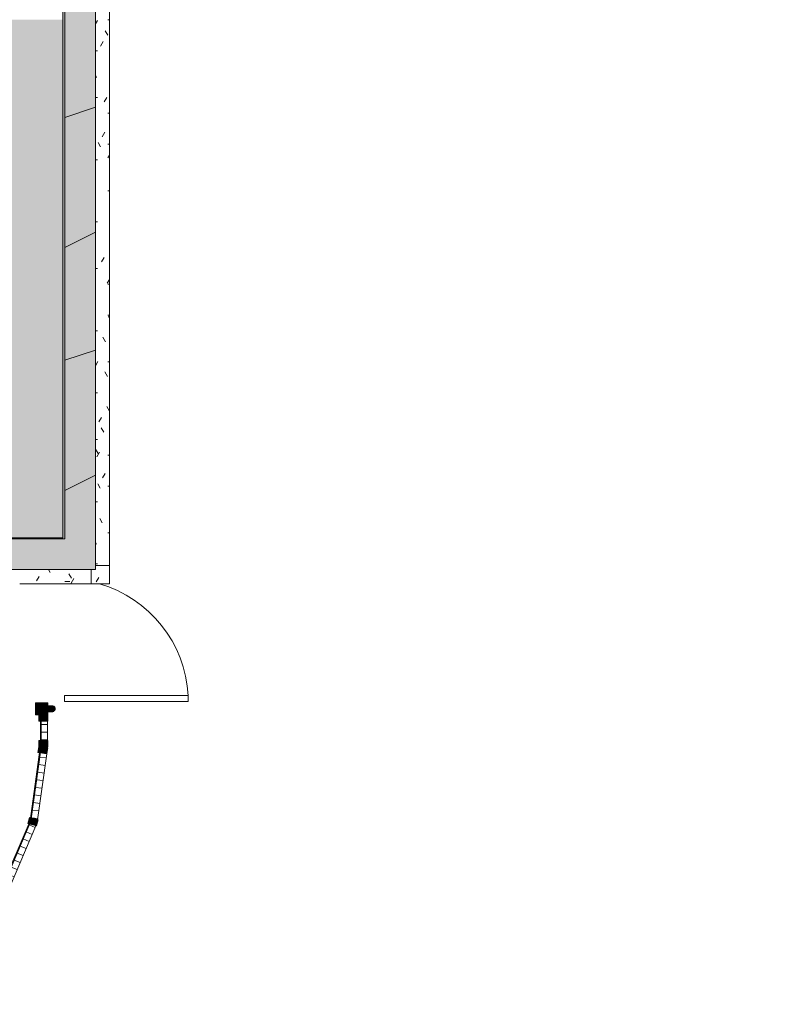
# Model space of a CAD drawing. Header units: millimetres. Extents: x 992 to 119315, y -26483 to 33271.
# Tile 26 of 110: x 113666 to 118688, y -26228 to -19792. Entities that reach past the tile are written whole.
import ezdxf

# ---------------------------------------------------------------- set-up
doc = ezdxf.new("R2010")
doc.units = ezdxf.units.MM
for name, color, linetype, lineweight in [('A-DETL-MBND', 5, 'Continuous', 9), ('A-DOOR', 31, 'Continuous', 9), ('A-GLAZ-CURT', 52, 'Continuous', 9), ('A-GLAZ-CWMG', 51, 'Continuous', 9), ('A-ROOF', 132, 'Continuous', 9), ('A-WALL', 113, 'Continuous', 18)]:
    doc.layers.add(name, color=color, linetype=linetype, lineweight=lineweight)
pattern_1 = [(0, (0, 0), (812.8, 203.2), [33.528, -576.072, 33.528, -576.072, -3251.2]), (0, (0, 0), (812.8, 203.2), [-1219.2, 33.528, -1185.672, 33.528, -576.072, -1422.4]), (0, (0, 0), (812.8, 203.2), [-3048, 33.528, -372.872, 33.528, -982.472]), (120, (304.8, 101.6), (-582.3764, 602.3054), [33.528, -576.072, 33.528, -576.072, -3251.2]), (120, (304.8, 101.6), (-582.3764, 602.3054), [-1219.2, 33.528, -1185.672, 33.528, -576.072, -1422.4]), (120, (304.8, 101.6), (-582.3764, 602.3054), [-3048, 33.528, -372.872, 33.528, -982.472]), (240, (406.4, 508), (-230.4236, -805.5054), [33.528, -576.072, 33.528, -576.072, -3251.2]), (240, (406.4, 508), (-230.4236, -805.5054), [-1219.2, 33.528, -1185.672, 33.528, -576.072, -1422.4]), (240, (406.4, 508), (-230.4236, -805.5054), [-3048, 33.528, -372.872, 33.528, -982.472])]
pattern_2 = [(180, (0, -609.6), (2e-14, 200), []), (90, (0, -609.6), (50, -3e-15), [])]
pattern_3 = [(0, (0, 508.74), (0, -141.42), []), (270, (0, 508.736), (-50, -3e-15), [])]

# ---------------------------------------------------------------- blocks, each defined once
blk = doc.blocks.new('CHAPIM3 - CHAPIM-5004745-PLANTA DE CAIMENTO DE PISOS - COBERTURA')
at = {"layer": 'A-DETL-MBND', "lineweight": 5}
h = blk.add_hatch(dxfattribs=at)
h.set_pattern_fill('FP_14', color=71, style=0, pattern_type=2)
h.set_pattern_definition(pattern_1)
h.paths.add_polyline_path([(13551.6, -23385.6), (23557, -23385.6), (23557, -16744.6), (23012.7, -16744.6), (23012.7, 672.4), (28083, 672.4), (28083, 10566.9), (23689.9, 10566.9), (23689.9, 10366.9), (27883, 10366.9), (27883, 872.4), (22812.7, 872.4), (22812.7, -16944.6), (23357, -16944.6), (23357, -23185.6), (4077.8, -23185.6), (4077.8, -6525.6), (-2652, -6525.6), (-2652, 6792.9), (-2852, 6792.9), (-2852, -6725.6), (3877.8, -6725.6), (3877.8, -23385.6), (13431.8, -23385.6)])
h = blk.add_hatch(dxfattribs=at)
h.set_pattern_fill('FP_12', color=71, style=0, pattern_type=2)
h.set_pattern_definition([(216.87, (635, 1587.5), (4762.4943, 3175.0085), [793.75, -7143.75]), (206.565, (1587.5, 1111.25), (-1587.501, -1587.499), [1774.88, -1774.88]), (198.435, (1587.5, 317.5), (-3174.9975, -1587.503), [1004.024, -4016.09])])
h.paths.add_polyline_path([(13551.6, -23385.6), (23557, -23385.6), (23557, -16744.6), (23012.7, -16744.6), (23012.7, 672.4), (28083, 672.4), (28083, 10566.9), (23689.9, 10566.9), (23689.9, 10366.9), (27883, 10366.9), (27883, 872.4), (22812.7, 872.4), (22812.7, -16944.6), (23357, -16944.6), (23357, -23185.6), (4077.8, -23185.6), (4077.8, -6525.6), (-2652, -6525.6), (-2652, 6792.9), (-2852, 6792.9), (-2852, -6725.6), (3877.8, -6725.6), (3877.8, -23385.6), (13431.8, -23385.6)])
at = {"layer": 'A-DETL-MBND', "color": 250, "lineweight": 5}
for p, q in [((23557, -16744.6), (23557, -23385.6)), ((23357, -23185.6), (23357, -16944.6)), ((13144.9, -23185.6), (23357, -23185.6)), ((23557, -23385.6), (3877.8, -23385.6))]:
    blk.add_line(p, q, dxfattribs=at)
blk = doc.blocks.new('Painel de gradil - Painel de gradil-5932125-PLANTA DE CAIMENTO DE PISOS - COBERTURA')
at = {"layer": 'A-DETL-MBND', "lineweight": 5}
h = blk.add_hatch(dxfattribs=at)
h.set_pattern_fill('FP_20', color=71, style=0, pattern_type=2)
h.set_pattern_definition([(180, (0, 609.6), (2e-14, -200), []), (270, (0, 609.6), (50, 3e-15), [])])
h.paths.add_polyline_path([(-63.7, -2.2), (-63.7, -5), (63.7, -5), (63.7, 0), (-63.7, 0)])
h = blk.add_hatch(dxfattribs=at)
h.set_pattern_fill('FP_26', color=71, style=0, pattern_type=2)
h.set_pattern_definition([(0, (0, -508.74), (0, 141.42), []), (90, (0, -508.736), (-50, 3e-15), [])])
h.paths.add_polyline_path([(-63.7, -36.9), (-63.7, -47.1), (63.7, -47.1), (63.7, -5), (-63.7, -5)])
at = {"layer": 'A-DETL-MBND', "color": 250, "lineweight": 5}
for p, q in [((83.7, 0), (-83.7, 0)), ((-83.7, 0), (-83.7, -5)), ((83.7, -5), (83.7, 0)), ((-83.7, -5), (83.7, -5)), ((-63.7, -47.1), (63.7, -47.1))]:
    blk.add_line(p, q, dxfattribs=at)
blk = doc.blocks.new('Montante retangular - montante retangular 60x40mm metal-5668061-PLANTA DE CAIMENTO DE PISOS - COBERTURA')
at = {"layer": 'A-DETL-MBND', "lineweight": 5}
blk.add_hatch(color=107, dxfattribs=at).paths.add_polyline_path([(0, 49), (0, -11), (-40, -11), (-40, 0), (-20, 0), (-20, 5), (-40, 5), (-39.8, 49), (-2.7, 49)])
at = {"layer": 'A-DETL-MBND', "color": 250, "lineweight": 5}
for p, q in [((-40, -11), (-40, 49)), ((-40, 49), (0, 49)), ((0, 49), (0, -11)), ((0, -11), (-40, -11))]:
    blk.add_line(p, q, dxfattribs=at)
blk = doc.blocks.new('Montante retangular - montante retangular 60x40mm metal-5668062-PLANTA DE CAIMENTO DE PISOS - COBERTURA')
at = {"layer": 'A-DETL-MBND', "lineweight": 5}
blk.add_hatch(color=107, dxfattribs=at).paths.add_polyline_path([(-40, 49), (-40, 5), (-20, 5), (-20, 0), (-40, 0), (-40, -11), (0, -11), (0, 49), (-29.9, 49)])
at = {"layer": 'A-DETL-MBND', "color": 250, "lineweight": 5}
for p, q in [((-40, 49), (-40, -11)), ((0, 49), (-40, 49)), ((0, -11), (0, 49)), ((-40, -11), (0, -11))]:
    blk.add_line(p, q, dxfattribs=at)
blk = doc.blocks.new('Painel de gradil - Painel de gradil-5932225-PLANTA DE CAIMENTO DE PISOS - COBERTURA')
at = {"layer": 'A-DETL-MBND', "lineweight": 5}
h = blk.add_hatch(dxfattribs=at)
h.set_pattern_fill('FP_22', color=71, style=0, pattern_type=2)
h.set_pattern_definition(pattern_2)
h.paths.add_polyline_path([(234.9, 5), (-234.9, 5), (-234.2, 0), (234.9, 0), (234.9, 4.6)])
h = blk.add_hatch(dxfattribs=at)
h.set_pattern_fill('FP_94', color=71, style=0, pattern_type=2)
h.set_pattern_definition(pattern_3)
h.paths.add_polyline_path([(221.2, 47.1), (-214.9, 47.1), (-214.9, 5), (215.4, 5), (220.4, 41.7)])
at = {"layer": 'A-DETL-MBND', "color": 250, "lineweight": 5}
for p, q in [((234.9, 5), (-234.9, 5)), ((-234.9, 5), (-234.9, 0)), ((221.2, 47.1), (-214.9, 47.1)), ((234.9, 0), (234.9, 5)), ((-234.9, 0), (234.9, 0))]:
    blk.add_line(p, q, dxfattribs=at)
blk = doc.blocks.new('Montante retangular - montante retangular 60x40mm metal-5930784-PLANTA DE CAIMENTO DE PISOS - COBERTURA')
at = {"layer": 'A-DETL-MBND', "lineweight": 5}
blk.add_hatch(color=107, dxfattribs=at).paths.add_polyline_path([(-40, -49), (0, -49), (0, 11), (-40, 11), (-40, 0), (-20, 0), (-20, -5), (-40, -5), (-40, -47.1)])
at = {"layer": 'A-DETL-MBND', "color": 250, "lineweight": 5}
for p, q in [((0, 11), (-40, 11)), ((-40, 11), (-40, -49)), ((0, -49), (0, 11)), ((-40, -49), (0, -49))]:
    blk.add_line(p, q, dxfattribs=at)
blk = doc.blocks.new('Painel de gradil - Painel de gradil-5932227-PLANTA DE CAIMENTO DE PISOS - COBERTURA')
at = {"layer": 'A-DETL-MBND', "lineweight": 5}
h = blk.add_hatch(dxfattribs=at)
h.set_pattern_fill('FP_22', color=71, style=0, pattern_type=2)
h.set_pattern_definition(pattern_2)
h.paths.add_polyline_path([(234.9, 5), (-234.9, 4.3), (-234.9, 0), (234.9, 0)])
h = blk.add_hatch(dxfattribs=at)
h.set_pattern_fill('FP_94', color=71, style=0, pattern_type=2)
h.set_pattern_definition(pattern_3)
h.paths.add_polyline_path([(220.9, 47.1), (-220.9, 47.1), (-215.4, 5), (215.4, 5), (216.4, 12.4)])
at = {"layer": 'A-DETL-MBND', "color": 250, "lineweight": 5}
for p, q in [((234.9, 5), (-234.9, 5)), ((-234.9, 5), (-234.9, 0)), ((220.9, 47.1), (-220.9, 47.1)), ((234.9, 0), (234.9, 5)), ((-234.9, 0), (234.9, 0))]:
    blk.add_line(p, q, dxfattribs=at)
blk = doc.blocks.new('Montante retangular - montante retangular 60x40mm metal-V41-PLANTA DE CAIMENTO DE PISOS - COBERTURA')
at = {"layer": 'A-DETL-MBND', "lineweight": 5}
h = blk.add_hatch(color=107, dxfattribs=at)
h.paths.add_polyline_path([(20, -49), (-20, -49), (-20, -2.3), (-0.6, -4.6), (0.2, -1.7), (0.7, -5), (20, -2.4), (20, -44.8)])
h.paths.add_polyline_path([(20, 2.6), (0, 0), (-20, 2.7), (-20, 11), (20, 11)])
at = {"layer": 'A-DETL-MBND', "color": 250, "lineweight": 5}
for p, q in [((-20, -49), (-20, 11)), ((-20, 11), (20, 11)), ((20, 11), (20, -49)), ((20, -49), (-20, -49))]:
    blk.add_line(p, q, dxfattribs=at)
blk = doc.blocks.new('NBS_BetafenceLimited_CrbStlGts_Robusta_Single - Robusta Single Leaf-5932880-PLANTA DE CAIMENTO DE PISOS - COBERTURA')
at = {"layer": 'A-DETL-MBND', "lineweight": 5}
for points in [[(480, 68), (479.3, 73.2), (477.3, 78), (474.1, 82.1), (470, 85.3), (465.2, 87.3), (460, 88), (454.8, 87.3), (450, 85.3), (445.9, 82.1), (441.4, 75), (440.7, 73.2), (440, 68), (440, 40), (480, 40)], [(500, -38.9), (500, 40), (420, 40), (420, -40), (500, -40)]]:
    blk.add_hatch(color=107, dxfattribs=at).paths.add_polyline_path(points)
at = {"layer": 'A-DETL-MBND', "color": 250, "lineweight": 5}
for p, q in [((372, 958), (372, 148)), ((412, 958), (372, 958)), ((412, 958), (412, 148)), ((372, 148), (412, 148)), ((440, 68), (440, 40)), ((480, 40), (480, 68)), ((420, 40), (500, 40)), ((420, -40), (420, 40)), ((500, -40), (420, -40)), ((500, -20), (500, -40))]:
    blk.add_line(p, q, dxfattribs=at)
for centre, radius, start, end in [((419.6, 149.4), 810, 93.36876, 163.6598), ((460, 68), 20, 360, 180)]:
    blk.add_arc(centre, radius, start, end, dxfattribs=at)
blk = doc.blocks.new('FX_PREENCHIMENTO4 - FX_PREENCHIMENTO-5972921-PLANTA DE CAIMENTO DE PISOS - COBERTURA')
at = {"layer": 'A-DETL-MBND', "lineweight": 5}
h = blk.add_hatch(dxfattribs=at)
h.set_pattern_fill('FP_97', color=71, style=0, pattern_type=2)
h.set_pattern_definition([(180, (36632.28, -48481.9), (-406.4, -101.6), [33.528, -271.272, 33.528, -1896.872]), (180, (36632.28, -48481.9), (-406.4, -101.6), [-338.328, -271.272, 33.528, -576.072, -1016]), (180, (36632.28, -48481.9), (-406.4, -101.6), [-1219.2, 33.528, -271.272, 33.528, -677.672]), (180, (36632.28, -48481.9), (-406.4, -101.6), [-1557.528, -169.672, 33.528, -474.472]), (300, (36479.88, -48532.7), (291.18818, -301.15272), [33.528, -271.272, 33.528, -1896.872]), (300, (36479.88, -48532.7), (291.18818, -301.15272), [-338.328, -271.272, 33.528, -576.072, -1016]), (300, (36479.88, -48532.7), (291.18818, -301.15272), [-1219.2, 33.528, -271.272, 33.528, -677.672]), (300, (36479.88, -48532.7), (291.18818, -301.15272), [-1557.528, -169.672, 33.528, -474.472]), (60, (36429.08, -48735.9), (115.21182, 402.75272), [33.528, -271.272, 33.528, -271.272, -1625.6]), (60, (36429.08, -48735.9), (115.21182, 402.75272), [-609.6, 33.528, -576.072, 33.528, -271.272, -711.2]), (60, (36429.08, -48735.9), (115.21182, 402.75272), [-1524, 33.528, -169.672, 33.528, -474.472])])
h.paths.add_polyline_path([(13075.3, -25001.8), (12983.2, -25001.8), (12983.2, -31473.8), (13075.3, -31473.8), (13075.3, -25096.3), (13102.7, -25096.3), (13102.7, -25001.8)])
at = {"layer": 'A-DETL-MBND', "color": 250, "lineweight": 5}
for p, q in [((12983.2, -25001.8), (13102.7, -25001.8)), ((12983.2, -31473.8), (12983.2, -25001.8)), ((13102.7, -25001.8), (13102.7, -25096.3))]:
    blk.add_line(p, q, dxfattribs=at)
blk = doc.blocks.new('FX_PREENCHIMENTO3 - FX_PREENCHIMENTO-5973464-PLANTA DE CAIMENTO DE PISOS - COBERTURA')
at = {"layer": 'A-DETL-MBND', "lineweight": 5}
h = blk.add_hatch(dxfattribs=at)
h.set_pattern_fill('FP_98', color=71, style=0, pattern_type=2)
h.set_pattern_definition([(180, (38032.28, -48366.9), (-406.4, -101.6), [33.528, -271.272, 33.528, -1896.872]), (180, (38032.28, -48366.9), (-406.4, -101.6), [-338.328, -271.272, 33.528, -576.072, -1016]), (180, (38032.28, -48366.9), (-406.4, -101.6), [-1219.2, 33.528, -271.272, 33.528, -677.672]), (180, (38032.28, -48366.9), (-406.4, -101.6), [-1557.528, -169.672, 33.528, -474.472]), (300, (37879.88, -48417.7), (291.18818, -301.15272), [33.528, -271.272, 33.528, -1896.872]), (300, (37879.88, -48417.7), (291.18818, -301.15272), [-338.328, -271.272, 33.528, -576.072, -1016]), (300, (37879.88, -48417.7), (291.18818, -301.15272), [-1219.2, 33.528, -271.272, 33.528, -677.672]), (300, (37879.88, -48417.7), (291.18818, -301.15272), [-1557.528, -169.672, 33.528, -474.472]), (60, (37829.08, -48620.9), (115.21182, 402.75272), [33.528, -271.272, 33.528, -271.272, -1625.6]), (60, (37829.08, -48620.9), (115.21182, 402.75272), [-609.6, 33.528, -576.072, 33.528, -271.272, -711.2]), (60, (37829.08, -48620.9), (115.21182, 402.75272), [-1524, 33.528, -169.672, 33.528, -474.472])])
h.paths.add_polyline_path([(14970.8, -24888), (14502.7, -24888), (14502.7, -24981.3), (14970.8, -24981.3)])
at = {"layer": 'A-DETL-MBND', "color": 250, "lineweight": 5}
for p, q in [((14383.2, -25007.5), (14383.2, -24888)), ((14383.2, -24888), (14970.8, -24888)), ((14475.3, -25007.5), (14383.2, -25007.5))]:
    blk.add_line(p, q, dxfattribs=at)
blk = doc.blocks.new('BE-PMSa-MOD-ARQ-ESCOLA-EX-000-R_0056_rvt-1-PLANTA DE CAIMENTO DE PISOS - COBERTURA')
at = {"layer": 'A-DETL-MBND', "lineweight": 5}
h = blk.add_hatch(dxfattribs=at)
h.set_pattern_fill('FP_1', color=135, style=0, pattern_type=2)
h.set_pattern_definition(pattern_1)
h.paths.add_polyline_path([(21132.1, -26228), (21132.1, -24541.6), (16262.1, -24541.6), (16262.1, -26131.1), (20704.2, -26219.5)])
h.paths.add_polyline_path([(16339.7, -26071.4), (16320.3, -26064.9), (16306.7, -26049.4), (16302.6, -26029.3), (16309.2, -26009.8), (16324.6, -25996.2), (16339.7, -25992.2), (16340.5, -26014.7), (16342.2, -26017.5), (16344.8, -26012.2), (16344.8, -25992.2), (16364.2, -25998.8), (16377.8, -26014.2), (16381.8, -26034.3), (16375.3, -26053.8), (16359.9, -26067.4), (16344.8, -26071.4), (16344, -26048.9), (16342.2, -26046.1), (16339.7, -26050.1), (16339.7, -26071.3)])
h.paths.add_polyline_path([(16325.9, -26065.2), (16335.2, -26048.8), (16330.9, -26046.4), (16322.4, -26063.2), (16325.8, -26065.1)])
h.paths.add_polyline_path([(16358.6, -26065.2), (16363, -26062.7), (16353.2, -26046.6), (16349.9, -26050.1), (16358.1, -26064.3)])
h.paths.add_polyline_path([(16373.1, -26052.5), (16375.6, -26048.2), (16359.3, -26038.9), (16357.6, -26043.6), (16371.4, -26051.6)])
h.paths.add_polyline_path([(16311.4, -26052.5), (16327.7, -26043.1), (16324, -26039.5), (16308.9, -26048.3), (16311.2, -26052.3)])
h.paths.add_polyline_path([(16342.2, -26041.8), (16347.2, -26040.5), (16350.9, -26036.8), (16352.2, -26031.7), (16350.9, -26026.8), (16347.2, -26023.2), (16342.2, -26021.8), (16337.2, -26023.2), (16333.6, -26026.8), (16332.2, -26031.8), (16333.6, -26036.8), (16337.2, -26040.5), (16339.7, -26041.5)])
h.paths.add_polyline_path([(16363.7, -26034.3), (16379.3, -26034.3), (16378.3, -26029.3), (16360.5, -26029.3), (16361.8, -26034.3)])
h.paths.add_polyline_path([(16309.5, -26034.3), (16324, -26034.3), (16323.8, -26029.3), (16305.2, -26029.3), (16305.2, -26034.3), (16308, -26034.3)])
h.paths.add_polyline_path([(16359.3, -26024.9), (16375.6, -26015.4), (16373.1, -26011.1), (16356.8, -26020.5), (16358.2, -26022.6)])
h.paths.add_polyline_path([(16325.2, -26024.9), (16326.9, -26020.1), (16310.8, -26012), (16309.5, -26015.8), (16324, -26024.2)])
h.paths.add_polyline_path([(16353.6, -26017.3), (16362.1, -26000.4), (16358.6, -25998.4), (16349.3, -26014.8), (16353.2, -26017)])
h.paths.add_polyline_path([(16330.9, -26017.2), (16334.6, -26013.5), (16325.2, -25998.8), (16321.5, -26000.9), (16330.1, -26015.8)])
h.paths.add_polyline_path([(23258.7, -23178.1), (23344.5, -23178.1), (23344.5, -19791.9), (22025.2, -19791.9), (22025.2, -19771.9), (13745.5, -19771.9), (13745.5, -19791.9), (13546.5, -19791.9), (13546.5, -23178.1), (17909.8, -23177.1), (17901.5, -23164.7), (17898.6, -23157.5), (17897.8, -23142.4), (17900.1, -23132.1), (17905.6, -23121.7), (17913, -23113.7), (17922.3, -23107.9), (17930.6, -23104.8), (17940.3, -23103.5), (17955.1, -23106.5), (17965.2, -23111.9), (17973.5, -23119.7), (17979.1, -23128.6), (17982.2, -23136.9), (17983.2, -23148.1), (17980.6, -23161.1), (17975.1, -23171.5), (17970.8, -23178.1), (23061.5, -23178.1)])
h.paths.add_polyline_path([(22945.2, 891.9), (22945.2, 924.9), (22910.4, 924.9), (22910.4, 891.9)])
h.paths.add_polyline_path([(-28342.7, 2852.9), (-27575.2, 2852.9), (-27575.2, 6792.9), (-28342.7, 6792.9), (-28342.7, 2924.6)])
h.paths.add_polyline_path([(2311.8, 6001.6), (4823.5, 6001.6), (4823.5, 6185.6), (22040.2, 6185.6), (22040.2, 6138.1), (23551, 6138.1), (23551, 6792.9), (-2644.5, 6792.9), (-2644.5, 6249.6), (-2426, 6249.6), (-2426, 6001.6), (-1775.4, 6001.6)])
blk.add_hatch(color=9, dxfattribs=at).paths.add_polyline_path([(23349.5, -23178.1), (23357, -23178.1), (23357, -16944.6), (23344.5, -16944.6), (23344.5, -23178.1)])
h = blk.add_hatch(color=9, dxfattribs=at)
h.paths.add_polyline_path([(4085.3, -23185.6), (5638.5, -23185.6), (5638.5, -23178.1), (4085.3, -23178.1), (4085.3, -23183.3)])
h.paths.add_polyline_path([(23357, -23185.6), (23357, -23178.1), (13144.9, -23178.1), (13146, -23185.6), (23352, -23185.6)])
at = {"layer": 'A-DETL-MBND', "color": 250, "lineweight": 5}
for p, q in [((23344.5, -23178.1), (23344.5, -16944.6)), ((13144.9, -23178.1), (23344.5, -23178.1))]:
    blk.add_line(p, q, dxfattribs=at)
at = {"layer": 'A-DOOR', "color": 250, "lineweight": 5, "rotation": 270.0000000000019}
blk.add_blockref('NBS_BetafenceLimited_CrbStlGts_Robusta_Single - Robusta Single Leaf-5932880-PLANTA DE CAIMENTO DE PISOS - COBERTURA', (23206, -23836.6), dxfattribs=at)
at = {"layer": 'A-GLAZ-CURT', "color": 250, "lineweight": 5}
for name, p, rotation in [('Painel de gradil - Painel de gradil-5932125-PLANTA DE CAIMENTO DE PISOS - COBERTURA', (23197, -24440.3), 90), ('Painel de gradil - Painel de gradil-5932225-PLANTA DE CAIMENTO DE PISOS - COBERTURA', (23162.3, -24796.5), 262.1802189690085), ('Painel de gradil - Painel de gradil-5932227-PLANTA DE CAIMENTO DE PISOS - COBERTURA', (23038, -25245.2), 246.8618326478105)]:
    blk.add_blockref(name, p, dxfattribs=dict(at, rotation=rotation))
at = {"layer": 'A-GLAZ-CWMG', "color": 250, "lineweight": 5, "extrusion": (0, 0, -1)}
for name, p, rotation in [('Montante retangular - montante retangular 60x40mm metal-5668061-PLANTA DE CAIMENTO DE PISOS - COBERTURA', (-23197, -24336.6), 90), ('Montante retangular - montante retangular 60x40mm metal-V41-PLANTA DE CAIMENTO DE PISOS - COBERTURA', (-23130.3, -25029.2), 285.639562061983)]:
    blk.add_blockref(name, p, dxfattribs=dict(at, rotation=rotation))
at = {"layer": 'A-GLAZ-CWMG', "color": 250, "lineweight": 5}
for name, rotation in [('Montante retangular - montante retangular 60x40mm metal-5668062-PLANTA DE CAIMENTO DE PISOS - COBERTURA', 270), ('Montante retangular - montante retangular 60x40mm metal-5930784-PLANTA DE CAIMENTO DE PISOS - COBERTURA', 82.18021896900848)]:
    blk.add_blockref(name, (23197, -24544), dxfattribs=dict(at, rotation=rotation))
at = {"layer": 'A-ROOF', "color": 250, "lineweight": 5}
blk.add_blockref('CHAPIM3 - CHAPIM-5004745-PLANTA DE CAIMENTO DE PISOS - COBERTURA', (0, 0), dxfattribs=at)
at = {"layer": 'A-WALL', "color": 250, "lineweight": 5, "rotation": 180}
for name, p in [('FX_PREENCHIMENTO4 - FX_PREENCHIMENTO-5972921-PLANTA DE CAIMENTO DE PISOS - COBERTURA', (36632.3, -48481.9)), ('FX_PREENCHIMENTO3 - FX_PREENCHIMENTO-5973464-PLANTA DE CAIMENTO DE PISOS - COBERTURA', (38032.3, -48366.9))]:
    blk.add_blockref(name, p, dxfattribs=at)

msp = doc.modelspace()

# ---------------------------------------------------------------- block references
at = {"lineweight": 5}
msp.add_blockref('BE-PMSa-MOD-ARQ-ESCOLA-EX-000-R_0056_rvt-1-PLANTA DE CAIMENTO DE PISOS - COBERTURA', (90605, 0), dxfattribs=at)

doc.saveas('drawing.dxf')
